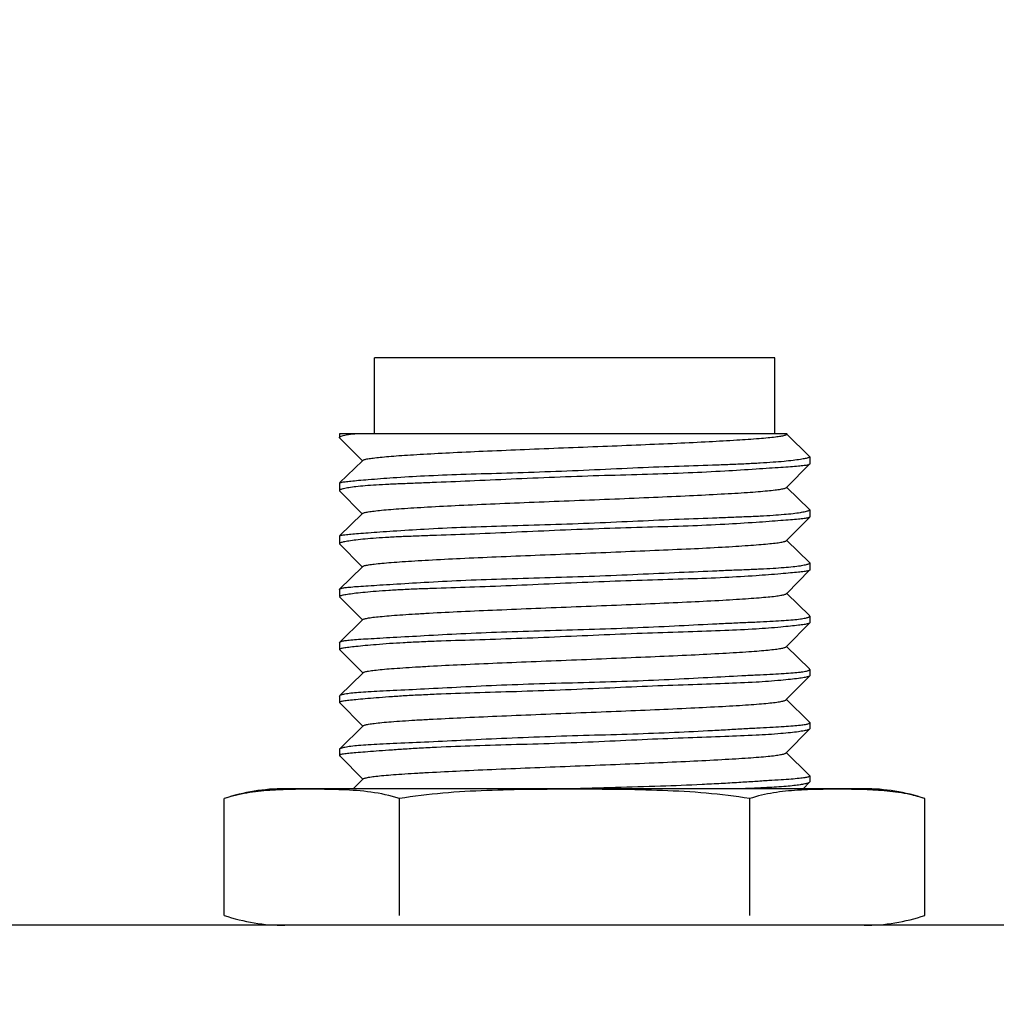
# Model space of a CAD drawing. Header units: millimetres. Extents: x 0 to 776, y 0 to 509.
# Tile 46 of 100: x 210 to 223, y 351 to 364. Entities that reach past the tile are written whole.
import ezdxf

# ---------------------------------------------------------------- set-up
doc = ezdxf.new("R2010")
doc.units = ezdxf.units.MM
doc.layers.add('DM', color=4, linetype='Continuous')
doc.layers.add('SLD-0', color=179, linetype='Continuous')
doc.styles.add('SLDTEXTSTYLE0', font='ROMANS', dxfattribs={"width": 0.84})
doc.styles.add('SLDTEXTSTYLE1', font='ROMANS', dxfattribs={"width": 0.97})
doc.dimstyles.new('SLDDIMSTYLE4', dxfattribs={"dimtxt": 3, "dimasz": 3.302, "dimexe": 0, "dimexo": 0.0625, "dimgap": 0.75, "dimtad": 1, "dimrnd": 1e-09, "dimzin": 12, "dimdsep": 46, "dimtxsty": 'SLDTEXTSTYLE0', "dimblk1": 'NONE', "dimblk2": 'NONE', "dimsah": 1, "dimcen": 0.09, "dimadec": 0, "dimazin": 3, "dimtol": 1, "dimtp": 0.3, "dimtm": 0.3, "dimtfac": 1, "dimtofl": 0, "dimtmove": 0, "dimatfit": 3, "dimldrblk": 'NONE', "dimfxl": 1, "dimfrac": 2, "dimtolj": 1, "dimtzin": 0, "dimarcsym": 0})
doc.dimstyles.new('SLDDIMSTYLE5', dxfattribs={"dimtxt": 3, "dimasz": 3.302, "dimexe": 0, "dimexo": 0.0625, "dimgap": 0.75, "dimtad": 1, "dimrnd": 1e-09, "dimzin": 12, "dimdsep": 46, "dimtxsty": 'SLDTEXTSTYLE0', "dimblk1": 'NONE', "dimblk2": 'NONE', "dimsah": 1, "dimcen": 0.09, "dimadec": 0, "dimazin": 3, "dimtfac": 1, "dimtofl": 0, "dimtmove": 0, "dimatfit": 3, "dimldrblk": 'NONE', "dimfxl": 1, "dimfrac": 2, "dimtolj": 1, "dimtzin": 12, "dimarcsym": 0})

# ---------------------------------------------------------------- blocks, each defined once
blk = doc.blocks.new('_D_10')
at = {"layer": 'DM', "color": 7}
for p, q in [((155.896, 287.491), (155.896, 372.387)), ((304.146, 287.491), (304.146, 372.387)), ((158.396, 371.887), (301.646, 371.887))]:
    blk.add_line(p, q, dxfattribs=at)
for points in [[(158.396, 372.304), (158.396, 371.47), (155.896, 371.887)], [(301.646, 371.47), (301.646, 372.304), (304.146, 371.887)]]:
    blk.add_solid(points, dxfattribs=at)
at = {"layer": 'DM', "color": 7, "insert": (217.312, 376.207), "char_height": 3, "attachment_point": 1, "style": 'SLDTEXTSTYLE1'}
blk.add_mtext('148.25±0.30', dxfattribs=at)
blk = doc.blocks.new('_None')
blk = doc.blocks.new('_D_23')
at = {"layer": 'DM', "color": 7}
for p, q in [((163.461, 350.178), (163.461, 365.319)), ((296.426, 350.178), (296.426, 365.319)), ((165.961, 364.819), (293.926, 364.819))]:
    blk.add_line(p, q, dxfattribs=at)
for points in [[(165.961, 365.236), (165.961, 364.403), (163.461, 364.819)], [(293.926, 364.403), (293.926, 365.236), (296.426, 364.819)]]:
    blk.add_solid(points, dxfattribs=at)
at = {"layer": 'DM', "color": 7, "insert": (223.157, 369.14), "char_height": 3, "attachment_point": 1, "style": 'SLDTEXTSTYLE1'}
blk.add_mtext('132.97', dxfattribs=at)

msp = doc.modelspace()

# ---------------------------------------------------------------- linework, layer by layer
at = {"layer": 'SLD-0', "color": 7, "linetype": 'Continuous'}
for p, q in [((214.304, 358.061), (214.304, 359.061)), ((219.584, 359.061), (214.304, 359.061)), ((219.584, 358.061), (219.584, 359.061)), ((213.844, 358.061), (213.844, 358.013)), ((219.748, 358.061), (213.844, 358.061)), ((213.846, 358.008), (213.844, 358.013)), ((214.141, 357.711), (213.846, 358.008)), ((219.746, 358.061), (219.736, 358.051)), ((219.742, 358.054), (220.042, 357.76)), ((213.845, 357.412), (214.146, 357.706)), ((214.146, 357.706), (214.141, 357.711)), ((214.146, 357.706), (214.151, 357.71)), ((220.044, 357.758), (220.042, 357.76)), ((220.044, 357.758), (220.044, 357.662)), ((220.042, 357.658), (219.742, 357.356)), ((220.044, 357.662), (220.042, 357.658)), ((213.844, 357.409), (213.845, 357.411)), ((213.844, 357.409), (213.844, 357.312)), ((219.742, 357.356), (219.737, 357.352)), ((219.743, 357.354), (220.042, 357.063)), ((213.844, 357.312), (213.845, 357.309)), ((214.14, 357.011), (213.845, 357.309)), ((220.044, 357.06), (220.042, 357.063)), ((220.044, 357.06), (220.044, 356.962)), ((213.845, 356.714), (214.145, 357.006)), ((214.145, 357.006), (214.14, 357.011)), ((214.145, 357.006), (214.15, 357.011)), ((220.042, 356.959), (219.742, 356.657)), ((220.044, 356.962), (220.042, 356.96)), ((213.844, 356.71), (213.845, 356.713)), ((213.844, 356.71), (213.844, 356.613)), ((213.844, 356.613), (213.845, 356.611)), ((214.141, 356.312), (213.845, 356.611)), ((219.742, 356.657), (219.737, 356.652)), ((219.743, 356.655), (220.041, 356.364)), ((213.846, 356.014), (214.146, 356.307)), ((214.146, 356.307), (214.141, 356.312)), ((214.146, 356.307), (214.151, 356.311)), ((220.044, 356.36), (220.041, 356.364)), ((220.044, 356.36), (220.044, 356.264)), ((220.042, 356.262), (219.74, 355.957)), ((220.044, 356.264), (220.042, 356.262)), ((213.844, 356.009), (213.846, 356.014)), ((213.844, 356.009), (213.844, 355.916)), ((214.144, 355.612), (213.845, 355.913)), ((219.74, 355.957), (219.736, 355.953)), ((219.742, 355.956), (220.041, 355.663)), ((220.044, 355.658), (220.041, 355.663)), ((220.044, 355.658), (220.044, 355.567)), ((213.847, 355.312), (214.153, 355.612)), ((214.148, 355.607), (214.144, 355.612)), ((220.042, 355.565), (219.738, 355.257)), ((220.044, 355.567), (220.042, 355.565)), ((213.844, 355.306), (213.847, 355.313)), ((213.844, 355.306), (213.844, 355.219)), ((219.738, 355.257), (219.733, 355.253)), ((219.739, 355.256), (220.04, 354.961)), ((213.844, 355.219), (213.845, 355.216)), ((214.146, 354.912), (213.845, 355.216)), ((213.847, 354.61), (214.151, 354.907)), ((214.151, 354.907), (214.146, 354.912)), ((214.151, 354.907), (214.156, 354.912)), ((220.042, 354.867), (219.735, 354.557)), ((220.044, 354.955), (220.04, 354.962)), ((220.044, 354.87), (220.042, 354.867)), ((220.044, 354.955), (220.044, 354.87)), ((213.844, 354.604), (213.847, 354.61)), ((213.844, 354.604), (213.844, 354.52)), ((213.844, 354.52), (213.845, 354.517)), ((214.148, 354.212), (213.845, 354.517)), ((219.735, 354.557), (219.731, 354.553)), ((219.737, 354.556), (220.03, 354.269)), ((213.847, 353.908), (214.153, 354.207)), ((214.153, 354.207), (214.148, 354.212)), ((214.153, 354.207), (214.158, 354.212)), ((220.03, 354.269), (220.041, 354.259)), ((220.044, 354.253), (220.041, 354.259)), ((220.044, 354.253), (220.044, 354.171)), ((220.042, 354.167), (219.734, 353.857)), ((220.044, 354.171), (220.042, 354.167)), ((213.844, 353.902), (213.847, 353.908)), ((213.844, 353.902), (213.844, 353.821)), ((213.844, 353.821), (213.846, 353.817)), ((213.856, 353.806), (213.846, 353.817)), ((219.734, 353.857), (219.73, 353.852)), ((219.736, 353.855), (220.029, 353.569)), ((214.148, 353.511), (213.856, 353.806)), ((220.029, 353.569), (220.041, 353.557)), ((220.044, 353.552), (220.041, 353.557)), ((220.044, 353.552), (220.044, 353.471)), ((214.025, 353.381), (214.153, 353.507)), ((214.153, 353.507), (214.148, 353.511)), ((214.153, 353.507), (214.158, 353.511)), ((220.041, 353.467), (219.957, 353.381)), ((220.044, 353.471), (220.041, 353.466)), ((220.762, 353.381), (213.125, 353.381)), ((212.325, 351.711), (212.325, 353.251)), ((214.634, 351.711), (214.634, 353.251)), ((219.253, 351.711), (219.253, 353.251)), ((221.562, 351.711), (221.562, 353.251)), ((294.626, 351.581), (165.261, 351.581))]:
    msp.add_line(p, q, dxfattribs=at)
for centre, start, end in [((213.125, 350.855), 90, 108.4598), ((220.762, 350.855), 71.5402, 90), ((213.125, 354.108), 251.5402, 270), ((220.762, 354.108), 270, 288.4598)]:
    msp.add_arc(centre, 2.527, start, end, dxfattribs=at)
for points, knots in [([(213.844, 358.013), (213.844, 358.017), (213.852, 358.024), (213.86, 358.027), (213.866, 358.029)], [0, 0, 0, 0, 0.342408, 1, 1, 1, 1]), ([(213.866, 358.029), (213.875, 358.033), (213.898, 358.039), (213.958, 358.051), (214.009, 358.057), (214.047, 358.061)], [0, 0, 0, 0, 0.160967, 0.381456, 1, 1, 1, 1]), ([(214.151, 357.71), (214.153, 357.712), (214.161, 357.716), (214.175, 357.721), (214.196, 357.726), (214.234, 357.734), (214.297, 357.742), (214.388, 357.752), (214.5, 357.763), (214.633, 357.773), (214.785, 357.783), (215.024, 357.797), (215.363, 357.815), (215.808, 357.835), (216.293, 357.855), (216.799, 357.876), (217.31, 357.896), (217.809, 357.916), (218.277, 357.936), (218.698, 357.957), (219.06, 357.977), (219.319, 357.994), (219.488, 358.009), (219.583, 358.019), (219.656, 358.029), (219.697, 358.036), (219.712, 358.041)], [0, 0, 0, 0, 0.001766, 0.004517, 0.00829, 0.013082, 0.02568, 0.042192, 0.062478, 0.086395, 0.113796, 0.144529, 0.215256, 0.296274, 0.38428, 0.476136, 0.568901, 0.659523, 0.744576, 0.820931, 0.886506, 0.939442, 0.960589, 0.97788, 0.991091, 1, 1, 1, 1]), ([(219.712, 358.041), (219.718, 358.042), (219.726, 358.045), (219.733, 358.049), (219.736, 358.051)], [0, 0, 0, 0, 0.614664, 1, 1, 1, 1]), ([(213.867, 357.42), (213.884, 357.424), (213.926, 357.43), (214.002, 357.438), (214.104, 357.448), (214.29, 357.463), (214.579, 357.485), (214.987, 357.51), (215.463, 357.528), (215.993, 357.543), (216.556, 357.561), (217.133, 357.584), (217.702, 357.611), (218.245, 357.634), (218.672, 357.647), (218.986, 357.658), (219.196, 357.667), (219.385, 357.677), (219.553, 357.688), (219.697, 357.699), (219.817, 357.712), (219.901, 357.723), (219.956, 357.732), (219.986, 357.738), (220.01, 357.743), (220.028, 357.748), (220.038, 357.752), (220.044, 357.756), (220.044, 357.758)], [0, 0, 0, 0, 0.008121, 0.020563, 0.037233, 0.057992, 0.110988, 0.17766, 0.255647, 0.342209, 0.434284, 0.528608, 0.621839, 0.710673, 0.791956, 0.828852, 0.86281, 0.893529, 0.920747, 0.944226, 0.963771, 0.979209, 0.985346, 0.990408, 0.994384, 0.997276, 0.999106, 1, 1, 1, 1]), ([(220.02, 357.649), (220.004, 357.645), (219.962, 357.639), (219.886, 357.632), (219.783, 357.624), (219.656, 357.615), (219.504, 357.605), (219.258, 357.588), (218.901, 357.566), (218.425, 357.542), (217.895, 357.524), (217.332, 357.509), (216.755, 357.49), (216.185, 357.466), (215.642, 357.44), (215.215, 357.422), (214.901, 357.41), (214.692, 357.402), (214.502, 357.394), (214.335, 357.385), (214.19, 357.375), (214.07, 357.364), (213.975, 357.352), (213.913, 357.34), (213.877, 357.331), (213.859, 357.325), (213.848, 357.32), (213.844, 357.314), (213.844, 357.312)], [0, 0, 0, 0, 0.008106, 0.020512, 0.037142, 0.057862, 0.082487, 0.110801, 0.177446, 0.255413, 0.34195, 0.434003, 0.52831, 0.621528, 0.710354, 0.791637, 0.828532, 0.862488, 0.8932, 0.920405, 0.943866, 0.963394, 0.978824, 0.990049, 0.994064, 0.997019, 0.998946, 1, 1, 1, 1]), ([(220.042, 357.658), (220.039, 357.656), (220.032, 357.653), (220.025, 357.65), (220.02, 357.649)], [0, 0, 0, 0, 0.389683, 1, 1, 1, 1]), ([(213.845, 357.412), (213.847, 357.414), (213.855, 357.417), (213.862, 357.419), (213.867, 357.42)], [0, 0, 0, 0, 0.369084, 1, 1, 1, 1]), ([(214.15, 357.011), (214.152, 357.013), (214.16, 357.017), (214.176, 357.022), (214.198, 357.027), (214.24, 357.035), (214.308, 357.044), (214.406, 357.054), (214.527, 357.065), (214.669, 357.075), (214.831, 357.086), (215.084, 357.101), (215.442, 357.119), (215.909, 357.139), (216.593, 357.168), (217.289, 357.195), (217.973, 357.223), (218.44, 357.244), (218.798, 357.262), (219.052, 357.277), (219.215, 357.287), (219.358, 357.298), (219.479, 357.308), (219.579, 357.319), (219.647, 357.328), (219.689, 357.335), (219.711, 357.34), (219.727, 357.345), (219.735, 357.349), (219.737, 357.352)], [0, 0, 0, 0, 0.001828, 0.004747, 0.008797, 0.013965, 0.027541, 0.045262, 0.066954, 0.092435, 0.121518, 0.154003, 0.2283, 0.312996, 0.404606, 0.594447, 0.686107, 0.770767, 0.845113, 0.877692, 0.906912, 0.932568, 0.954452, 0.972347, 0.986028, 0.991214, 0.995263, 0.998175, 1, 1, 1, 1]), ([(213.867, 356.722), (213.883, 356.726), (213.926, 356.732), (214.002, 356.74), (214.104, 356.748), (214.232, 356.757), (214.384, 356.768), (214.63, 356.785), (214.986, 356.808), (215.463, 356.83), (215.993, 356.846), (216.556, 356.862), (217.133, 356.883), (217.702, 356.908), (218.245, 356.933), (218.672, 356.949), (218.986, 356.961), (219.196, 356.969), (219.385, 356.977), (219.553, 356.987), (219.697, 356.998), (219.817, 357.009), (219.912, 357.022), (219.974, 357.033), (220.011, 357.042), (220.028, 357.048), (220.039, 357.053), (220.044, 357.058), (220.044, 357.06)], [0, 0, 0, 0, 0.008115, 0.020539, 0.037188, 0.057927, 0.082569, 0.110897, 0.177559, 0.255535, 0.342081, 0.434139, 0.528448, 0.621664, 0.710486, 0.791761, 0.828652, 0.862604, 0.893314, 0.92052, 0.943985, 0.963517, 0.97895, 0.99017, 0.994176, 0.997113, 0.999009, 1, 1, 1, 1]), ([(220.02, 356.951), (220.004, 356.947), (219.962, 356.942), (219.885, 356.934), (219.783, 356.925), (219.655, 356.915), (219.503, 356.903), (219.257, 356.886), (218.901, 356.863), (218.424, 356.843), (217.894, 356.828), (217.331, 356.811), (216.755, 356.789), (216.185, 356.763), (215.642, 356.738), (215.215, 356.724), (214.901, 356.713), (214.692, 356.705), (214.502, 356.696), (214.334, 356.686), (214.19, 356.674), (214.07, 356.662), (213.975, 356.649), (213.913, 356.638), (213.877, 356.629), (213.859, 356.624), (213.849, 356.62), (213.844, 356.615), (213.844, 356.613)], [0, 0, 0, 0, 0.008113, 0.020543, 0.0372, 0.057948, 0.082598, 0.110932, 0.1776, 0.255582, 0.342136, 0.434204, 0.528521, 0.621745, 0.710575, 0.791855, 0.828748, 0.862703, 0.893418, 0.92063, 0.944103, 0.963643, 0.979083, 0.990297, 0.99429, 0.997205, 0.999066, 1, 1, 1, 1]), ([(220.042, 356.959), (220.04, 356.957), (220.032, 356.954), (220.025, 356.952), (220.02, 356.951)], [0, 0, 0, 0, 0.372683, 1, 1, 1, 1]), ([(213.845, 356.714), (213.845, 356.714), (213.845, 356.714), (213.845, 356.714), (213.848, 356.716), (213.855, 356.719), (213.862, 356.721), (213.867, 356.722)], [-0.000427, -0.000427, -0.000427, -0.000427, 0, 0, 0, 0.382447, 1, 1, 1, 1]), ([(214.151, 356.311), (214.153, 356.314), (214.161, 356.318), (214.177, 356.323), (214.2, 356.328), (214.242, 356.336), (214.311, 356.345), (214.412, 356.355), (214.535, 356.365), (214.679, 356.376), (214.843, 356.386), (215.098, 356.401), (215.456, 356.419), (215.925, 356.44), (216.608, 356.468), (217.304, 356.495), (217.987, 356.524), (218.454, 356.544), (218.811, 356.562), (219.063, 356.577), (219.225, 356.588), (219.366, 356.598), (219.485, 356.609), (219.582, 356.619), (219.649, 356.628), (219.69, 356.636), (219.712, 356.641), (219.727, 356.646), (219.735, 356.65), (219.737, 356.652)], [0, 0, 0, 0, 0.001853, 0.004819, 0.008934, 0.01419, 0.028035, 0.046139, 0.068258, 0.094154, 0.123593, 0.156348, 0.230877, 0.315608, 0.40732, 0.597127, 0.688596, 0.773233, 0.8474, 0.879752, 0.908661, 0.933944, 0.955423, 0.972926, 0.986279, 0.991349, 0.995324, 0.998197, 1, 1, 1, 1]), ([(213.867, 356.023), (213.883, 356.028), (213.925, 356.034), (214.002, 356.042), (214.104, 356.05), (214.232, 356.058), (214.383, 356.068), (214.63, 356.083), (214.986, 356.105), (215.463, 356.13), (215.992, 356.149), (216.555, 356.165), (217.132, 356.182), (217.702, 356.205), (218.245, 356.231), (218.672, 356.25), (218.986, 356.263), (219.195, 356.271), (219.385, 356.279), (219.553, 356.288), (219.697, 356.298), (219.817, 356.308), (219.912, 356.32), (219.98, 356.332), (220.021, 356.343), (220.039, 356.352), (220.044, 356.357), (220.044, 356.36)], [0, 0, 0, 0, 0.008126, 0.020537, 0.037164, 0.057879, 0.082499, 0.110808, 0.177447, 0.255414, 0.341947, 0.433995, 0.528297, 0.621509, 0.710329, 0.79161, 0.828505, 0.86246, 0.89317, 0.920371, 0.943826, 0.963345, 0.978765, 0.989981, 0.996948, 0.998894, 1, 1, 1, 1]), ([(220.02, 356.254), (220.004, 356.25), (219.962, 356.244), (219.885, 356.235), (219.783, 356.225), (219.597, 356.208), (219.308, 356.186), (218.901, 356.162), (218.424, 356.145), (217.894, 356.131), (217.331, 356.111), (216.755, 356.087), (216.185, 356.06), (215.642, 356.039), (215.215, 356.026), (214.901, 356.015), (214.692, 356.006), (214.502, 355.995), (214.334, 355.984), (214.19, 355.971), (214.07, 355.959), (213.986, 355.948), (213.932, 355.939), (213.901, 355.934), (213.877, 355.929), (213.859, 355.925), (213.849, 355.921), (213.844, 355.917), (213.844, 355.916)], [0, 0, 0, 0, 0.008128, 0.02058, 0.037262, 0.05803, 0.111035, 0.177708, 0.255698, 0.342266, 0.434349, 0.528679, 0.621915, 0.710753, 0.79204, 0.828938, 0.8629, 0.893624, 0.920848, 0.944334, 0.963882, 0.979314, 0.985445, 0.990497, 0.994459, 0.997332, 0.999137, 1, 1, 1, 1]), ([(220.042, 356.262), (220.04, 356.26), (220.033, 356.257), (220.025, 356.255), (220.02, 356.254)], [0, 0, 0, 0, 0.362759, 1, 1, 1, 1]), ([(213.846, 356.014), (213.848, 356.016), (213.855, 356.02), (213.863, 356.022), (213.867, 356.023)], [0, 0, 0, 0, 0.39924, 1, 1, 1, 1]), ([(214.153, 355.612), (214.155, 355.614), (214.163, 355.618), (214.179, 355.623), (214.201, 355.628), (214.244, 355.636), (214.313, 355.645), (214.414, 355.655), (214.538, 355.666), (214.684, 355.676), (214.85, 355.687), (215.106, 355.702), (215.465, 355.72), (215.934, 355.74), (216.44, 355.761), (216.965, 355.782), (217.49, 355.803), (217.995, 355.824), (218.462, 355.845), (218.818, 355.863), (219.07, 355.878), (219.231, 355.888), (219.37, 355.899), (219.488, 355.909), (219.584, 355.919), (219.649, 355.928), (219.689, 355.936), (219.711, 355.941), (219.726, 355.946), (219.733, 355.95), (219.736, 355.953)], [0, 0, 0, 0, 0.001836, 0.004743, 0.008787, 0.013995, 0.027881, 0.04616, 0.068529, 0.094711, 0.12444, 0.157456, 0.232303, 0.317034, 0.408796, 0.503826, 0.598613, 0.689962, 0.774604, 0.848948, 0.881261, 0.910018, 0.935061, 0.956253, 0.973458, 0.986541, 0.991499, 0.995388, 0.998208, 1, 1, 1, 1]), ([(213.867, 355.323), (213.883, 355.328), (213.925, 355.336), (214.002, 355.344), (214.104, 355.352), (214.232, 355.36), (214.384, 355.369), (214.63, 355.382), (214.986, 355.402), (215.463, 355.428), (215.992, 355.451), (216.555, 355.467), (217.132, 355.483), (217.702, 355.503), (218.245, 355.527), (218.672, 355.55), (218.986, 355.565), (219.195, 355.574), (219.385, 355.582), (219.553, 355.59), (219.697, 355.599), (219.817, 355.608), (219.912, 355.618), (219.98, 355.629), (220.021, 355.64), (220.039, 355.65), (220.044, 355.655), (220.044, 355.658)], [0, 0, 0, 0, 0.008187, 0.020624, 0.03726, 0.057973, 0.082588, 0.110892, 0.177524, 0.255489, 0.34202, 0.434058, 0.528349, 0.621547, 0.710352, 0.791625, 0.828519, 0.862472, 0.893178, 0.920373, 0.943817, 0.963318, 0.978714, 0.989906, 0.996866, 0.998831, 1, 1, 1, 1]), ([(220.02, 355.556), (220.004, 355.552), (219.962, 355.545), (219.885, 355.535), (219.783, 355.524), (219.597, 355.505), (219.308, 355.483), (218.901, 355.464), (218.424, 355.448), (217.894, 355.432), (217.331, 355.409), (216.755, 355.383), (216.185, 355.36), (215.642, 355.342), (215.215, 355.329), (214.901, 355.316), (214.635, 355.303), (214.398, 355.287), (214.19, 355.269), (214.07, 355.256), (213.986, 355.247), (213.932, 355.24), (213.901, 355.235), (213.877, 355.231), (213.859, 355.227), (213.849, 355.224), (213.844, 355.22), (213.844, 355.219)], [0, 0, 0, 0, 0.008151, 0.020627, 0.037328, 0.058109, 0.111114, 0.177775, 0.255766, 0.342339, 0.434426, 0.528762, 0.622004, 0.710844, 0.792134, 0.829037, 0.863007, 0.920977, 0.944469, 0.964011, 0.979419, 0.985531, 0.990564, 0.994506, 0.99736, 0.999148, 1, 1, 1, 1]), ([(220.042, 355.565), (220.04, 355.563), (220.033, 355.56), (220.025, 355.558), (220.02, 355.556)], [0, 0, 0, 0, 0.361544, 1, 1, 1, 1]), ([(213.847, 355.312), (213.848, 355.313), (213.854, 355.318), (213.861, 355.321), (213.867, 355.323)], [0, 0, 0, 0, 0.183932, 1, 1, 1, 1]), ([(214.155, 354.912), (214.158, 354.914), (214.166, 354.918), (214.181, 354.923), (214.203, 354.928), (214.244, 354.936), (214.313, 354.945), (214.413, 354.956), (214.538, 354.966), (214.684, 354.976), (214.851, 354.987), (215.108, 355.002), (215.468, 355.02), (215.936, 355.04), (216.442, 355.061), (216.967, 355.082), (217.491, 355.103), (217.995, 355.124), (218.462, 355.145), (218.819, 355.163), (219.072, 355.178), (219.233, 355.188), (219.372, 355.199), (219.489, 355.209), (219.583, 355.219), (219.648, 355.228), (219.687, 355.236), (219.708, 355.241), (219.723, 355.246), (219.731, 355.25), (219.733, 355.253)], [0, 0, 0, 0, 0.001807, 0.004655, 0.008619, 0.013733, 0.027406, 0.045567, 0.06799, 0.094327, 0.12425, 0.157461, 0.232582, 0.317346, 0.409021, 0.504119, 0.598923, 0.690195, 0.774849, 0.84951, 0.881962, 0.910754, 0.935712, 0.956757, 0.973791, 0.986707, 0.991595, 0.995428, 0.998214, 1, 1, 1, 1]), ([(220.02, 354.858), (220.004, 354.853), (219.962, 354.845), (219.885, 354.834), (219.783, 354.822), (219.597, 354.803), (219.308, 354.782), (218.901, 354.766), (218.424, 354.751), (217.894, 354.731), (217.332, 354.706), (216.755, 354.68), (216.185, 354.661), (215.642, 354.645), (215.215, 354.631), (214.901, 354.616), (214.692, 354.605), (214.502, 354.592), (214.335, 354.579), (214.19, 354.567), (214.07, 354.556), (213.976, 354.546), (213.913, 354.539), (213.877, 354.533), (213.859, 354.529), (213.849, 354.526), (213.844, 354.522), (213.844, 354.52)], [0, 0, 0, 0, 0.008184, 0.020682, 0.037394, 0.058175, 0.111159, 0.177802, 0.255787, 0.342356, 0.434439, 0.52877, 0.622008, 0.710844, 0.792134, 0.82904, 0.863015, 0.893756, 0.920996, 0.944485, 0.964013, 0.979397, 0.990517, 0.994452, 0.997307, 0.999106, 1, 1, 1, 1]), ([(213.867, 354.621), (213.883, 354.626), (213.925, 354.635), (214.002, 354.646), (214.104, 354.655), (214.232, 354.663), (214.384, 354.671), (214.63, 354.683), (214.987, 354.7), (215.463, 354.725), (215.992, 354.751), (216.555, 354.77), (217.132, 354.785), (217.702, 354.802), (218.246, 354.825), (218.742, 354.851), (219.119, 354.872), (219.385, 354.884), (219.553, 354.892), (219.697, 354.9), (219.817, 354.909), (219.912, 354.918), (219.974, 354.927), (220.011, 354.935), (220.028, 354.941), (220.039, 354.947), (220.044, 354.953), (220.044, 354.955)], [0, 0, 0, 0, 0.008245, 0.02072, 0.037373, 0.058089, 0.082702, 0.111, 0.177624, 0.255589, 0.342121, 0.434158, 0.528446, 0.62164, 0.71044, 0.791709, 0.862562, 0.893272, 0.920467, 0.943908, 0.963398, 0.978774, 0.989936, 0.993925, 0.99687, 0.998824, 1, 1, 1, 1]), ([(220.042, 354.867), (220.04, 354.865), (220.033, 354.861), (220.025, 354.859), (220.02, 354.858)], [0, 0, 0, 0, 0.368649, 1, 1, 1, 1]), ([(213.847, 354.61), (213.848, 354.611), (213.854, 354.616), (213.861, 354.619), (213.867, 354.621)], [0, 0, 0, 0, 0.185402, 1, 1, 1, 1]), ([(214.158, 354.212), (214.16, 354.214), (214.168, 354.218), (214.183, 354.223), (214.204, 354.228), (214.244, 354.236), (214.311, 354.245), (214.41, 354.255), (214.534, 354.266), (214.68, 354.276), (214.846, 354.287), (215.104, 354.301), (215.464, 354.319), (215.932, 354.34), (216.614, 354.368), (217.309, 354.396), (217.99, 354.424), (218.457, 354.445), (218.815, 354.463), (219.069, 354.477), (219.231, 354.488), (219.371, 354.498), (219.488, 354.509), (219.583, 354.519), (219.646, 354.528), (219.686, 354.536), (219.706, 354.541), (219.721, 354.546), (219.728, 354.55), (219.731, 354.553)], [0, 0, 0, 0, 0.001797, 0.0046, 0.008474, 0.013448, 0.026765, 0.044639, 0.06692, 0.093237, 0.123223, 0.156527, 0.23181, 0.316583, 0.408143, 0.598116, 0.689419, 0.774091, 0.849016, 0.881783, 0.910852, 0.935981, 0.95707, 0.974046, 0.986858, 0.991692, 0.995479, 0.998231, 1, 1, 1, 1]), ([(213.867, 353.918), (213.883, 353.924), (213.925, 353.934), (214.002, 353.946), (214.104, 353.956), (214.232, 353.965), (214.384, 353.973), (214.63, 353.985), (214.987, 354), (215.463, 354.022), (215.992, 354.048), (216.555, 354.071), (217.132, 354.088), (217.702, 354.104), (218.246, 354.124), (218.672, 354.145), (218.986, 354.163), (219.195, 354.175), (219.385, 354.185), (219.552, 354.194), (219.697, 354.203), (219.817, 354.211), (219.912, 354.219), (219.98, 354.227), (220.021, 354.236), (220.039, 354.245), (220.044, 354.25), (220.044, 354.253)], [0, 0, 0, 0, 0.008271, 0.020777, 0.037453, 0.058182, 0.082799, 0.111098, 0.177718, 0.255686, 0.342227, 0.434273, 0.528567, 0.621768, 0.710572, 0.791843, 0.828743, 0.862707, 0.893426, 0.92063, 0.944076, 0.963564, 0.978928, 0.990064, 0.996944, 0.998864, 1, 1, 1, 1]), ([(220.02, 354.157), (220.004, 354.152), (219.962, 354.143), (219.885, 354.131), (219.783, 354.119), (219.597, 354.101), (219.308, 354.084), (218.9, 354.069), (218.424, 354.052), (217.894, 354.03), (217.332, 354.003), (216.755, 353.979), (216.185, 353.963), (215.642, 353.948), (215.215, 353.931), (214.901, 353.915), (214.692, 353.903), (214.502, 353.889), (214.335, 353.877), (214.19, 353.866), (214.07, 353.856), (213.976, 353.848), (213.908, 353.841), (213.867, 353.834), (213.849, 353.828), (213.844, 353.823), (213.844, 353.821)], [0, 0, 0, 0, 0.008229, 0.020747, 0.037463, 0.058236, 0.111195, 0.177829, 0.25581, 0.342373, 0.434444, 0.528762, 0.621986, 0.71081, 0.792091, 0.828995, 0.862968, 0.893708, 0.920941, 0.944414, 0.963922, 0.979289, 0.9904, 0.997201, 0.99903, 1, 1, 1, 1]), ([(220.042, 354.167), (220.042, 354.167), (220.042, 354.167), (220.042, 354.167), (220.04, 354.165), (220.032, 354.161), (220.025, 354.159), (220.02, 354.157)], [-0.000418, -0.000418, -0.000418, -0.000418, 0, 0, 0, 0.381037, 1, 1, 1, 1]), ([(213.847, 353.908), (213.849, 353.91), (213.856, 353.914), (213.863, 353.917), (213.867, 353.918)], [0, 0, 0, 0, 0.40671, 1, 1, 1, 1]), ([(214.158, 353.511), (214.16, 353.514), (214.168, 353.518), (214.183, 353.523), (214.203, 353.528), (214.243, 353.535), (214.309, 353.545), (214.406, 353.555), (214.528, 353.565), (214.672, 353.576), (214.838, 353.586), (215.095, 353.601), (215.455, 353.619), (215.923, 353.64), (216.605, 353.668), (217.298, 353.695), (217.98, 353.723), (218.447, 353.744), (218.806, 353.762), (219.062, 353.777), (219.225, 353.787), (219.367, 353.798), (219.486, 353.808), (219.581, 353.819), (219.646, 353.828), (219.685, 353.836), (219.705, 353.841), (219.72, 353.846), (219.728, 353.85), (219.73, 353.852)], [0, 0, 0, 0, 0.001794, 0.00458, 0.008419, 0.013333, 0.026435, 0.043943, 0.065791, 0.091801, 0.121653, 0.154926, 0.230249, 0.314991, 0.406418, 0.596368, 0.687684, 0.772352, 0.847494, 0.88053, 0.909977, 0.935513, 0.956887, 0.974006, 0.986867, 0.991704, 0.995486, 0.998233, 1, 1, 1, 1]), ([(216.866, 353.382), (217.071, 353.389), (217.475, 353.401), (218.061, 353.417), (218.526, 353.436), (218.87, 353.453), (219.101, 353.467), (219.31, 353.48), (219.496, 353.492), (219.657, 353.503), (219.791, 353.511), (219.896, 353.52), (219.972, 353.528), (220.018, 353.536), (220.038, 353.544), (220.044, 353.549), (220.044, 353.552)], [0, 0, 0, 0, 0.193277, 0.379855, 0.552353, 0.631171, 0.703976, 0.770046, 0.828716, 0.879394, 0.921581, 0.954866, 0.978968, 0.993763, 0.997787, 1, 1, 1, 1]), ([(220.02, 353.456), (220.007, 353.451), (219.972, 353.443), (219.911, 353.432), (219.829, 353.422), (219.683, 353.407), (219.456, 353.394), (219.263, 353.386), (219.155, 353.382)], [0, 0, 0, 0, 0.049202, 0.12116, 0.215546, 0.331865, 0.627267, 1, 1, 1, 1]), ([(220.041, 353.467), (220.039, 353.464), (220.032, 353.46), (220.025, 353.457), (220.02, 353.456)], [0, 0, 0, 0, 0.394859, 1, 1, 1, 1]), ([(213.125, 353.37), (213.058, 353.367), (212.891, 353.359), (212.621, 353.331), (212.422, 353.284), (212.325, 353.251)], [0, 0, 0, 0, 0.247691, 0.62069, 1, 1, 1, 1]), ([(214.634, 353.251), (214.512, 353.292), (214.262, 353.345), (213.882, 353.371), (213.503, 353.376), (213.251, 353.374), (213.125, 353.37)], [0, 0, 0, 0, 0.253306, 0.502607, 0.751311, 1, 1, 1, 1]), ([(219.253, 353.251), (219.063, 353.283), (218.679, 353.329), (218.101, 353.361), (217.522, 353.373), (216.944, 353.376), (216.365, 353.373), (215.786, 353.361), (215.208, 353.329), (214.824, 353.283), (214.634, 353.251)], [0, 0, 0, 0, 0.124995, 0.249994, 0.374997, 0.5, 0.625002, 0.750005, 0.875004, 1, 1, 1, 1]), ([(220.094, 353.371), (220.024, 353.369), (219.847, 353.362), (219.564, 353.334), (219.355, 353.286), (219.253, 353.251)], [0, 0, 0, 0, 0.247768, 0.620745, 1, 1, 1, 1]), ([(220.762, 353.37), (220.651, 353.373), (220.428, 353.376), (220.205, 353.374), (220.094, 353.371)], [0, 0, 0, 0, 0.50001, 1, 1, 1, 1]), ([(221.562, 353.251), (221.497, 353.273), (221.333, 353.317), (221.064, 353.355), (220.862, 353.366), (220.762, 353.37)], [0, 0, 0, 0, 0.254079, 0.628352, 1, 1, 1, 1])]:
    msp.add_open_spline(points, degree=3, knots=knots, dxfattribs=at)

# ---------------------------------------------------------------- dimensions: what is measured, and where the dimension line sits
at = {"layer": 'DM', "color": 7}
for base, p1, p2, dimstyle, picture, middle in [((155.896, 374.387), (304.146, 286.991), (155.896, 286.991), 'SLDDIMSTYLE4', '_D_10', (230.021, 374.387)), ((163.4608, 367.3192), (296.4264, 349.6779), (163.4608, 349.6779), 'SLDDIMSTYLE5', '_D_23', (229.9436, 367.3192))]:
    dim = msp.add_linear_dim(base=base, p1=p1, p2=p2, dimstyle=dimstyle, dxfattribs=at)
    dim.commit()
    dim.dimension.update_dxf_attribs({"geometry": picture, "text_midpoint": middle, "dimtype": 160})

doc.saveas('drawing.dxf')
